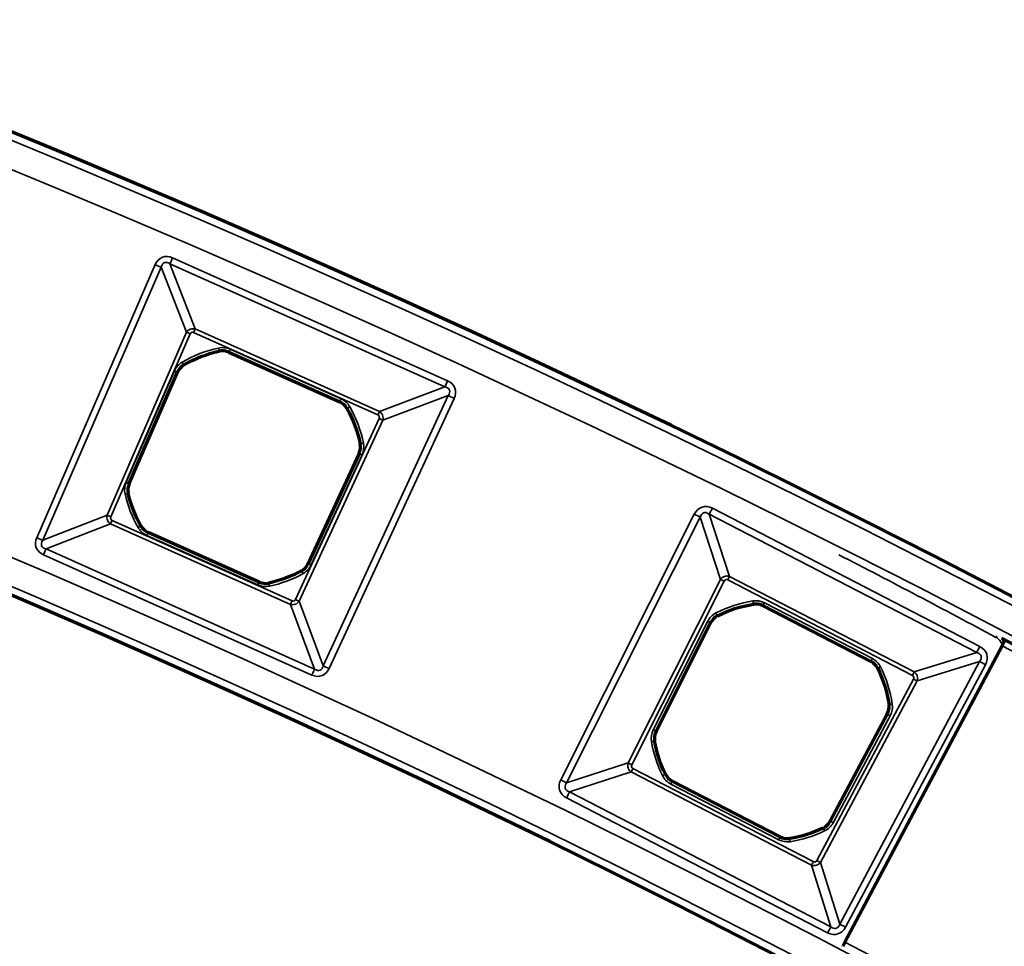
# Model space of a CAD drawing. Header units: millimetres. Extents: x -1503 to 2224, y -4278 to 2541.
# Tile 45 of 50: x 596 to 658, y -2622 to -2564. Entities that reach past the tile are written whole.
import ezdxf

# ---------------------------------------------------------------- set-up
doc = ezdxf.new("R2010")
doc.units = ezdxf.units.MM
doc.header["$LTSCALE"] = 0.75
doc.layers.add('Visible', color=7, linetype='Continuous', lineweight=70)
doc.layers.add('Visible Narrow', color=7, linetype='Continuous', lineweight=35)

msp = doc.modelspace()

# ---------------------------------------------------------------- linework, layer by layer
at = {"layer": 'Visible', "extrusion": (-7.30938e-29, -5.96856e-13, -1)}
for p, q in [((608.9, -2584.912, 22.2), (615.9, -2588.045, 22.2)), ((602.6, -2593.21, 22.2), (605.651, -2586.174, 22.2)), ((617.123, -2591.31, 22.2), (613.907, -2598.271, 22.2)), ((610.803, -2599.435, 22.2), (603.8, -2596.3, 22.2)), ((642.642, -2600.935, 22.2), (649.453, -2604.458, 22.2)), ((635.884, -2608.865, 22.2), (639.326, -2602.012, 22.2)), ((657.739, -2603.46, 28.1), (647.814, -2622.194, 28.1)), ((650.491, -2607.787, 22.2), (646.886, -2614.556, 22.2)), ((643.722, -2615.542, 22.2), (636.907, -2612.017, 22.2))]:
    msp.add_line(p, q, dxfattribs=at)
for radius in [763.5, 736.5]:
    msp.add_circle((-305.848, -3277.763, -27.4), radius, dxfattribs=at)
for centre, radius, start, end in [((-609.851, -2592.173, -22.2), 7.491, 59.58696, 77.96543), ((-609.851, -2592.173, -22.2), 7.491, 150.26876, 168.64723), ((-609.851, -2592.173, -22.2), 7.491, 330.28839, 347.28364), ((-609.851, -2592.173, -22.2), 7.491, 240.95056, 257.9458), ((-643.181, -2608.239, -22.2), 7.491, 62.82148, 81.19995), ((-305.848, -3277.763, -27.6), 761, 117.539244, 152.460755), ((-643.181, -2608.239, -22.2), 7.491, 153.50328, 171.88175), ((-643.181, -2608.239, -22.2), 7.491, 333.52291, 350.51815), ((-643.181, -2608.239, -22.2), 7.491, 244.18507, 261.18032)]:
    msp.add_arc(centre, radius, start, end, dxfattribs=at)
at = {"layer": 'Visible'}
for centre, start, end in [((608.495, -2585.816, 22.2), 65.8829, 102.03457), ((606.56, -2586.568, 22.2), 120.41304, 156.5647), ((615.495, -2588.95, 22.2), 29.73124, 65.8829), ((616.223, -2590.894, 22.2), 335.20111, 11.35277), ((603.51, -2593.604, 22.2), 156.5647, 192.71636), ((604.205, -2595.395, 22.2), 209.71161, 245.8829), ((613.007, -2597.856, 22.2), 299.04944, 335.20111), ((611.208, -2598.53, 22.2), 245.8829, 282.0542), ((642.186, -2601.815, 22.2), 62.64839, 98.80005), ((640.212, -2602.456, 22.2), 117.17852, 153.33018), ((648.998, -2605.339, 22.2), 26.49672, 62.64839), ((649.616, -2607.321, 22.2), 331.96659, 8.11825), ((636.77, -2609.31, 22.2), 153.33018, 189.48185), ((637.363, -2611.137, 22.2), 206.47709, 242.64839), ((646.011, -2614.09, 22.2), 295.81493, 331.96659), ((644.177, -2614.662, 22.2), 242.64839, 278.81968)]:
    msp.add_arc(centre, 0.991, start, end, dxfattribs=at)
at = {"layer": 'Visible', "extrusion": (0.883649, -0.46815, 7.97221e-07)}
msp.add_arc((-1992.625, 27.799, 1800.02), 0.3, 0.00055, 90.00055, dxfattribs=at)
at = {"layer": 'Visible', "extrusion": (0.883649, -0.46815, -8.78129e-07)}
msp.add_arc((-2013.825, 27.802, 1800.019), 0.3, 89.99942, 179.99941, dxfattribs=at)
at = {"layer": 'Visible'}
msp.add_open_spline([(657.764, -2603.022, 27.5), (657.808, -2603.076, 27.5), (657.847, -2603.135, 27.5), (657.879, -2603.197, 27.5)], degree=3, dxfattribs=at)
at = {"layer": 'Visible Narrow', "extrusion": (-7.30938e-29, -5.96856e-13, -1)}
for p, q in [((605.348, -2578.945, 27.7), (622.716, -2586.721, 27.7)), ((596.764, -2596.633, 27.7), (604.245, -2579.373, 27.7)), ((604.627, -2579.539, 27.478), (597.145, -2596.798, 27.478)), ((606.224, -2583.653, 22.833), (604.627, -2579.539, 27.478)), ((605.178, -2579.325, 27.478), (606.776, -2583.439, 22.833)), ((622.547, -2587.1, 27.478), (605.178, -2579.325, 27.478)), ((606.776, -2583.439, 22.833), (618.414, -2588.649, 22.833)), ((601.211, -2595.219, 22.833), (606.224, -2583.653, 22.833)), ((606.453, -2583.752, 22.7), (601.44, -2595.318, 22.7)), ((618.312, -2588.876, 22.7), (606.674, -2583.666, 22.7)), ((608.984, -2584.724, 22.7), (615.984, -2587.858, 22.7)), ((608.289, -2584.847, 22.2), (608.287, -2584.842, 22.503)), ((608.902, -2584.907, 22.503), (608.9, -2584.912, 22.2)), ((615.902, -2588.04, 22.503), (608.902, -2584.907, 22.503)), ((606.056, -2585.708, 22.503), (606.058, -2585.713, 22.2)), ((602.412, -2593.128, 22.7), (605.462, -2586.092, 22.7)), ((605.646, -2586.171, 22.503), (602.596, -2593.208, 22.503)), ((605.651, -2586.174, 22.2), (605.646, -2586.171, 22.503)), ((618.414, -2588.649, 22.833), (622.547, -2587.1, 27.478)), ((614.864, -2604.73, 27.478), (622.754, -2587.654, 27.478)), ((623.132, -2587.828, 27.7), (615.242, -2604.905, 27.7)), ((622.754, -2587.654, 27.478), (618.621, -2589.203, 22.833)), ((615.9, -2588.045, 22.2), (615.902, -2588.04, 22.503)), ((616.36, -2588.456, 22.503), (616.356, -2588.458, 22.2)), ((613.107, -2600.542, 22.7), (618.395, -2589.098, 22.7)), ((618.621, -2589.203, 22.833), (613.334, -2600.646, 22.833)), ((617.195, -2590.699, 22.2), (617.2, -2590.698, 22.503)), ((613.911, -2598.274, 22.503), (617.128, -2591.312, 22.503)), ((617.31, -2591.396, 22.7), (614.093, -2598.358, 22.7)), ((617.128, -2591.312, 22.503), (617.123, -2591.31, 22.2)), ((602.596, -2593.208, 22.503), (602.6, -2593.21, 22.2)), ((602.543, -2593.822, 22.2), (602.538, -2593.824, 22.503)), ((597.145, -2596.798, 27.478), (601.211, -2595.219, 22.833)), ((629.858, -2611.943, 27.7), (638.295, -2595.144, 27.7)), ((639.247, -2595.148, 27.466), (640.523, -2599.079, 22.84)), ((656.138, -2603.886, 27.466), (639.247, -2595.148, 27.466)), ((639.441, -2594.772, 27.7), (656.332, -2603.51, 27.7)), ((601.422, -2595.764, 22.833), (597.357, -2597.343, 27.478)), ((612.786, -2600.851, 22.833), (601.422, -2595.764, 22.833)), ((601.524, -2595.536, 22.7), (612.888, -2600.624, 22.7)), ((603.34, -2595.889, 22.503), (603.344, -2595.886, 22.2)), ((638.674, -2595.334, 27.466), (630.236, -2612.133, 27.466)), ((639.95, -2599.265, 22.84), (638.674, -2595.334, 27.466)), ((610.719, -2599.622, 22.7), (603.716, -2596.487, 22.7)), ((603.8, -2596.3, 22.2), (603.798, -2596.305, 22.503)), ((603.798, -2596.305, 22.503), (610.801, -2599.44, 22.503)), ((614.147, -2605.315, 27.7), (597.187, -2597.722, 27.7)), ((597.357, -2597.343, 27.478), (614.317, -2604.935, 27.478)), ((613.907, -2598.271, 22.2), (613.911, -2598.274, 22.503)), ((613.491, -2598.727, 22.503), (613.488, -2598.722, 22.2)), ((610.801, -2599.44, 22.503), (610.803, -2599.435, 22.2)), ((611.415, -2599.5, 22.2), (611.416, -2599.505, 22.503)), ((634.12, -2610.872, 22.84), (639.95, -2599.265, 22.84)), ((640.177, -2599.379, 22.7), (634.347, -2610.986, 22.7)), ((652.076, -2605.341, 22.7), (640.406, -2599.304, 22.7)), ((640.523, -2599.079, 22.84), (652.193, -2605.115, 22.84)), ((614.317, -2604.935, 27.478), (612.786, -2600.851, 22.833)), ((613.334, -2600.646, 22.833), (614.864, -2604.73, 27.478)), ((642.035, -2600.836, 22.2), (642.034, -2600.83, 22.503)), ((642.736, -2600.753, 22.7), (649.548, -2604.276, 22.7)), ((642.644, -2600.93, 22.503), (642.642, -2600.935, 22.2)), ((649.456, -2604.454, 22.503), (642.644, -2600.93, 22.503)), ((635.7, -2608.773, 22.7), (639.143, -2601.919, 22.7)), ((639.321, -2602.009, 22.503), (635.879, -2608.862, 22.503)), ((639.326, -2602.012, 22.2), (639.321, -2602.009, 22.503)), ((639.757, -2601.57, 22.503), (639.759, -2601.575, 22.2)), ((652.193, -2605.115, 22.84), (656.138, -2603.886, 27.466)), ((647.482, -2621.054, 27.466), (656.317, -2604.461, 27.466)), ((649.453, -2604.458, 22.2), (649.456, -2604.454, 22.503)), ((656.317, -2604.461, 27.466), (652.372, -2605.69, 22.84)), ((656.691, -2604.66, 27.7), (647.856, -2621.253, 27.7)), ((649.89, -2604.894, 22.503), (649.885, -2604.897, 22.2)), ((646.043, -2617.036, 22.7), (652.148, -2605.571, 22.7)), ((652.372, -2605.69, 22.84), (646.267, -2617.155, 22.84)), ((650.597, -2607.181, 22.2), (650.602, -2607.18, 22.503)), ((646.891, -2614.558, 22.503), (650.495, -2607.789, 22.503)), ((650.672, -2607.883, 22.7), (647.067, -2614.652, 22.7)), ((650.495, -2607.789, 22.503), (650.491, -2607.787, 22.2)), ((635.879, -2608.862, 22.503), (635.884, -2608.865, 22.2)), ((635.792, -2609.473, 22.2), (635.787, -2609.474, 22.503)), ((630.236, -2612.133, 27.466), (634.12, -2610.872, 22.84)), ((634.304, -2611.438, 22.84), (630.42, -2612.699, 27.466)), ((645.699, -2617.332, 22.84), (634.304, -2611.438, 22.84)), ((634.421, -2611.212, 22.7), (645.816, -2617.107, 22.7)), ((636.47, -2611.581, 22.503), (636.475, -2611.579, 22.2)), ((636.907, -2612.017, 22.2), (636.905, -2612.022, 22.503)), ((636.905, -2612.022, 22.503), (643.719, -2615.547, 22.503)), ((630.42, -2612.699, 27.466), (646.914, -2621.231, 27.466)), ((643.628, -2615.725, 22.7), (636.813, -2612.2, 22.7)), ((646.719, -2621.607, 27.7), (630.225, -2613.075, 27.7)), ((646.886, -2614.556, 22.2), (646.891, -2614.558, 22.503)), ((646.445, -2614.987, 22.503), (646.443, -2614.982, 22.2)), ((643.719, -2615.547, 22.503), (643.722, -2615.542, 22.2)), ((644.329, -2615.641, 22.2), (644.33, -2615.647, 22.503)), ((646.914, -2621.231, 27.466), (645.699, -2617.332, 22.84)), ((646.267, -2617.155, 22.84), (647.482, -2621.054, 27.466))]:
    msp.add_line(p, q, dxfattribs=at)
for radius in [763, 761.3, 738.7, 737]:
    msp.add_circle((-305.848, -3277.763, -27.9), radius, dxfattribs=at)
at = {"layer": 'Visible Narrow', "extrusion": (0.912712, -0.408603, 2.52505e-13)}
msp.add_arc((-2106.488, 27.2, 1606.273), 0.5, 90, 146.25909, dxfattribs=at)
at = {"layer": 'Visible Narrow', "extrusion": (0.397713, 0.91751, -5.41106e-13)}
msp.add_arc((-1580.252, 27.2, -2126.284), 0.5, 90, 146.25909, dxfattribs=at)
at = {"layer": 'Visible Narrow', "extrusion": (0.912712, -0.408603, 2.43668e-13)}
msp.add_arc((-2110.255, 23, 1609.412), 0.3, 270, 326.25909, dxfattribs=at)
at = {"layer": 'Visible Narrow', "extrusion": (-0.397713, -0.91751, 5.54699e-13)}
for centre in [(1584.019, 23, 2129.423), (1584.019, 23, 2142.029)]:
    msp.add_arc(centre, 0.3, 213.74091, 270, dxfattribs=at)
at = {"layer": 'Visible Narrow', "extrusion": (-7.30938e-29, -5.96856e-13, -1)}
for centre, radius, start, end in [((-609.851, -2592.173, -22.7), 7.697, 59.58696, 77.96543), ((-608.495, -2585.816, -22.7), 1.197, 77.96543, 114.1171), ((-606.56, -2586.568, -22.7), 1.197, 23.4353, 59.58696), ((-615.495, -2588.95, -22.7), 1.197, 114.1171, 150.26876), ((-609.851, -2592.173, -22.7), 7.697, 150.26876, 168.64723), ((-616.223, -2590.894, -22.7), 1.197, 168.64723, 204.79889), ((-603.51, -2593.604, -22.7), 1.197, 347.28364, 23.4353), ((-609.851, -2592.173, -22.7), 7.697, 330.28839, 347.28364), ((-604.205, -2595.395, -22.7), 1.197, 294.1171, 330.28839), ((-613.007, -2597.856, -22.7), 1.197, 204.79889, 240.95056), ((-609.851, -2592.173, -22.7), 7.697, 240.95056, 257.9458), ((-611.208, -2598.53, -22.7), 1.197, 257.9458, 294.1171), ((-643.181, -2608.239, -22.7), 7.697, 62.82148, 81.19995), ((-642.186, -2601.815, -22.7), 1.197, 81.19995, 117.35161), ((-640.212, -2602.456, -22.7), 1.197, 26.66982, 62.82148), ((-648.998, -2605.339, -22.7), 1.197, 117.35161, 153.50328), ((-643.181, -2608.239, -22.7), 7.697, 153.50328, 171.88175), ((-649.616, -2607.321, -22.7), 1.197, 171.88175, 208.03341), ((-636.77, -2609.31, -22.7), 1.197, 350.51815, 26.66982), ((-643.181, -2608.239, -22.7), 7.697, 333.52291, 350.51815), ((-637.363, -2611.137, -22.7), 1.197, 297.35161, 333.52291), ((-643.181, -2608.239, -22.7), 7.697, 244.18507, 261.18032), ((-646.011, -2614.09, -22.7), 1.197, 208.03341, 244.18507), ((-644.177, -2614.662, -22.7), 1.197, 261.18032, 297.35161)]:
    msp.add_arc(centre, radius, start, end, dxfattribs=at)
at = {"layer": 'Visible Narrow', "extrusion": (0.978022, 0.208502, -1.27592e-13)}
msp.add_arc((-2654.661, 22.5, 55.974), 0.2, 90, 179, dxfattribs=at)
at = {"layer": 'Visible Narrow', "extrusion": (0.912712, -0.408603, 2.64976e-13)}
msp.add_arc((-2110.277, 22.5, 1611.953), 0.2, 90, 179, dxfattribs=at)
at = {"layer": 'Visible Narrow'}
for centre, radius, start, end in [((609.851, -2592.173, 22.503), 7.497, 102.03457, 120.41304), ((608.495, -2585.816, 22.503), 0.997, 65.8829, 102.03457), ((606.56, -2586.568, 22.503), 0.997, 120.41304, 156.5647), ((615.495, -2588.95, 22.503), 0.997, 29.73124, 65.8829), ((609.851, -2592.173, 22.503), 7.497, 11.35277, 29.73124), ((616.223, -2590.894, 22.503), 0.997, 335.20111, 11.35277), ((603.51, -2593.604, 22.503), 0.997, 156.5647, 192.71636), ((609.851, -2592.173, 22.503), 7.497, 192.71636, 209.71161), ((604.205, -2595.395, 22.503), 0.997, 209.71161, 245.8829), ((342.011, -3190.456, 27.7), 666.803, 61.776138, 62.739155), ((613.007, -2597.856, 22.503), 0.997, 299.04944, 335.20111), ((609.851, -2592.173, 22.503), 7.497, 282.0542, 299.04944), ((611.208, -2598.53, 22.503), 0.997, 245.8829, 282.0542), ((643.181, -2608.239, 22.503), 7.497, 98.80005, 117.17852), ((642.186, -2601.815, 22.503), 0.997, 62.64839, 98.80005), ((640.212, -2602.456, 22.503), 0.997, 117.17852, 153.33018), ((305.848, -3277.763, 28.1), 760.6, 27.558237, 62.441763), ((648.998, -2605.339, 22.503), 0.997, 26.49672, 62.64839), ((643.181, -2608.239, 22.503), 7.497, 8.11825, 26.49672), ((649.616, -2607.321, 22.503), 0.997, 331.96659, 8.11825), ((636.77, -2609.31, 22.503), 0.997, 153.33018, 189.48185), ((643.181, -2608.239, 22.503), 7.497, 189.48185, 206.47709), ((637.363, -2611.137, 22.503), 0.997, 206.47709, 242.64839), ((646.011, -2614.09, 22.503), 0.997, 295.81493, 331.96659), ((643.181, -2608.239, 22.503), 7.497, 278.81968, 295.81493), ((644.177, -2614.662, 22.503), 0.997, 242.64839, 278.81968), ((305.848, -3277.763, 28.1), 739.4, 27.548028, 62.451972)]:
    msp.add_arc(centre, radius, start, end, dxfattribs=at)
at = {"layer": 'Visible Narrow', "extrusion": (0.862399, 0.50623, -3.11003e-13)}
msp.add_arc((-2536.515, 22.5, -786.302), 0.2, 90, 179, dxfattribs=at)
at = {"layer": 'Visible Narrow', "extrusion": (0.397713, 0.91751, -5.50396e-13)}
msp.add_arc((-1584.041, 22.5, -2131.964), 0.2, 90, 179, dxfattribs=at)
at = {"layer": 'Visible Narrow', "extrusion": (0.912712, -0.408603, 2.34873e-13)}
msp.add_arc((-2106.488, 27.2, 1625.302), 0.5, 90, 146.25909, dxfattribs=at)
at = {"layer": 'Visible Narrow', "extrusion": (0.419435, 0.907786, -5.48701e-13)}
msp.add_arc((-1651.094, 27.2, -2087.83), 0.5, 33.74091, 90, dxfattribs=at)
at = {"layer": 'Visible Narrow', "extrusion": (0.912712, -0.408603, 2.43877e-13)}
msp.add_arc((-2110.277, 22.5, 1619.622), 0.2, 90, 179, dxfattribs=at)
at = {"layer": 'Visible Narrow', "extrusion": (0.495932, -0.868361, 4.97334e-13)}
msp.add_arc((-748.275, 22.5, 2553.387), 0.2, 90, 179, dxfattribs=at)
at = {"layer": 'Visible Narrow', "extrusion": (0.912712, -0.408603, 3.0317e-13)}
msp.add_arc((-2110.255, 23, 1622.163), 0.3, 270, 326.25909, dxfattribs=at)
at = {"layer": 'Visible Narrow', "extrusion": (-0.419435, -0.907786, 5.30724e-13)}
msp.add_arc((1647.327, 23, 2090.97), 0.3, 270, 326.25909, dxfattribs=at)
at = {"layer": 'Visible Narrow', "extrusion": (0.196849, -0.980434, 5.64432e-13)}
msp.add_arc((95.347, 22.5, 2661.503), 0.2, 90, 179, dxfattribs=at)
at = {"layer": 'Visible Narrow', "extrusion": (-0.419435, -0.907786, 5.39854e-13)}
msp.add_arc((1647.306, 22.5, 2093.511), 0.2, 90, 179, dxfattribs=at)
at = {"layer": 'Visible Narrow', "extrusion": (-0.397713, -0.91751, 5.5001e-13)}
msp.add_arc((1584.041, 22.5, 2139.633), 0.2, 1, 90, dxfattribs=at)
at = {"layer": 'Visible Narrow', "extrusion": (0.220125, -0.975472, 5.73569e-13)}
msp.add_arc((16.594, 22.5, 2662.835), 0.2, 1, 90, dxfattribs=at)
at = {"layer": 'Visible Narrow', "extrusion": (0.448848, 0.893608, -5.28926e-13)}
msp.add_arc((-1735.212, 27.2, -2032.544), 0.5, 90, 147.87327, dxfattribs=at)
at = {"layer": 'Visible Narrow', "extrusion": (0.888204, -0.45945, 2.38262e-13)}
msp.add_arc((-2010.895, 27.2, 1760.122), 0.5, 90, 147.87327, dxfattribs=at)
at = {"layer": 'Visible Narrow', "extrusion": (0.912712, -0.408603, 2.51538e-13)}
msp.add_arc((-2123.193, 23, 1609.562), 0.3, 213.74091, 270, dxfattribs=at)
at = {"layer": 'Visible Narrow', "extrusion": (0.495635, -0.868531, 5.27834e-13)}
msp.add_arc((-762.793, 22.5, 2553.646), 0.2, 1, 90, dxfattribs=at)
at = {"layer": 'Visible Narrow', "extrusion": (0.912712, -0.408603, 2.26328e-13)}
msp.add_arc((-2123.166, 22.5, 1611.951), 0.2, 1, 90, dxfattribs=at)
at = {"layer": 'Visible Narrow', "extrusion": (0.397713, 0.91751, -5.41033e-13)}
msp.add_arc((-1580.252, 27.2, -2145.095), 0.5, 90, 146.25909, dxfattribs=at)
at = {"layer": 'Visible Narrow', "extrusion": (0.912712, -0.408603, 2.40186e-13)}
msp.add_arc((-2126.961, 27.2, 1606.496), 0.5, 33.74091, 90, dxfattribs=at)
at = {"layer": 'Visible Narrow', "extrusion": (0.419435, 0.907786, -5.46649e-13)}
msp.add_arc((-1647.306, 22.5, -2101.18), 0.2, 1, 90, dxfattribs=at)
at = {"layer": 'Visible Narrow', "extrusion": (0.874201, 0.485564, -3.01291e-13)}
msp.add_arc((-2569.899, 22.5, -725.535), 0.2, 1, 90, dxfattribs=at)
at = {"layer": 'Visible Narrow', "extrusion": (0.912712, -0.408603, 2.53646e-13)}
msp.add_arc((-2123.166, 22.5, 1619.624), 0.2, 1, 90, dxfattribs=at)
at = {"layer": 'Visible Narrow', "extrusion": (0.97795, 0.208837, -1.46205e-13)}
msp.add_arc((-2670.073, 22.5, 55.062), 0.2, 1, 90, dxfattribs=at)
at = {"layer": 'Visible Narrow', "extrusion": (-0.448848, -0.893608, 5.43541e-13)}
msp.add_arc((1738.794, 23, 2035.483), 0.3, 212.12673, 270, dxfattribs=at)
at = {"layer": 'Visible Narrow', "extrusion": (0.888204, -0.45945, 3.03099e-13)}
msp.add_arc((-2014.477, 23, 1763.061), 0.3, 270, 327.87327, dxfattribs=at)
at = {"layer": 'Visible Narrow', "extrusion": (0.912712, -0.408603, 1.89948e-13)}
msp.add_arc((-2123.193, 23, 1622.013), 0.3, 213.74091, 270, dxfattribs=at)
at = {"layer": 'Visible Narrow', "extrusion": (-0.419435, -0.907786, 5.48619e-13)}
msp.add_arc((1647.327, 23, 2103.576), 0.3, 270, 326.25909, dxfattribs=at)
at = {"layer": 'Visible Narrow', "extrusion": (0.988228, 0.152987, -9.85208e-14)}
msp.add_arc((-2668.237, 22.5, 236.583), 0.2, 90, 179, dxfattribs=at)
at = {"layer": 'Visible Narrow', "extrusion": (0.888204, -0.45945, 3.1871e-13)}
msp.add_arc((-2014.693, 22.5, 1765.796), 0.2, 90, 179, dxfattribs=at)
at = {"layer": 'Visible Narrow', "extrusion": (0.889588, 0.456764, -2.54467e-13)}
msp.add_arc((-2606.343, 22.5, -619.185), 0.2, 90, 179, dxfattribs=at)
at = {"layer": 'Visible Narrow', "extrusion": (0.448848, 0.893608, -5.34278e-13)}
msp.add_arc((-1739.01, 22.5, -2038.218), 0.2, 90, 179, dxfattribs=at)
at = {"layer": 'Visible Narrow', "extrusion": (-0.881107, 0.472918, 2.0315e-14)}
msp.add_arc((1982.586, 27.5, -1810.172), 0.2, 90.00001, 125.66193, dxfattribs=at)
at = {"layer": 'Visible Narrow', "extrusion": (-0.32407, 0.946033, 1.74945e-12)}
msp.add_arc((221.432, 27.5, -2676.051), 0.2, 90, 101.04981, dxfattribs=at)
at = {"layer": 'Visible Narrow', "extrusion": (0.888204, -0.45945, 2.39013e-13)}
msp.add_arc((-2010.895, 27.2, 1779.139), 0.5, 90, 147.87327, dxfattribs=at)
at = {"layer": 'Visible Narrow', "extrusion": (-0.303111, 0.952955, -5.54162e-12)}
msp.add_arc((162.315, 27.5, -2680.304), 0.2, 90.00042, 95.54671, dxfattribs=at)
at = {"layer": 'Visible Narrow', "extrusion": (8.25943e-08, 2.63251e-08, 1)}
msp.add_arc((626.872, -2613.414, 27.7), 32.46, 17.91926, 17.95256, dxfattribs=at)
at = {"layer": 'Visible Narrow', "extrusion": (-0.888204, 0.45945, -2.75999e-13)}
msp.add_arc((2014.693, 22.5, -1773.465), 0.2, 1, 90, dxfattribs=at)
at = {"layer": 'Visible Narrow', "extrusion": (0.469986, 0.882674, -5.2261e-13)}
msp.add_arc((-1803.798, 27.2, -1990.429), 0.5, 32.12673, 90, dxfattribs=at)
at = {"layer": 'Visible Narrow', "extrusion": (0.912712, -0.408603, 2.19008e-13)}
msp.add_arc((-2126.961, 27.2, 1625.078), 0.5, 33.74091, 90, dxfattribs=at)
at = {"layer": 'Visible Narrow', "extrusion": (0.419435, 0.907786, -5.53946e-13)}
msp.add_arc((-1651.094, 27.2, -2106.641), 0.5, 33.74091, 90, dxfattribs=at)
at = {"layer": 'Visible Narrow', "extrusion": (-0.446147, 0.89496, -5.50902e-13)}
msp.add_arc((580.339, 22.5, -2621.222), 0.2, 1, 90, dxfattribs=at)
at = {"layer": 'Visible Narrow', "extrusion": (0.888204, -0.45945, 3.0529e-13)}
msp.add_arc((-2014.477, 23, 1776.2), 0.3, 270, 327.87327, dxfattribs=at)
at = {"layer": 'Visible Narrow', "extrusion": (-0.469986, -0.882674, 5.19462e-13)}
msp.add_arc((1800.216, 23, 1993.368), 0.3, 270, 327.87327, dxfattribs=at)
at = {"layer": 'Visible Narrow', "extrusion": (-0.141217, 0.989979, -5.48613e-13)}
msp.add_arc((-276.105, 22.5, -2672.929), 0.2, 1, 90, dxfattribs=at)
at = {"layer": 'Visible Narrow', "extrusion": (0.469986, 0.882674, -5.26273e-13)}
msp.add_arc((-1800, 22.5, -1996.103), 0.2, 1, 90, dxfattribs=at)
at = {"layer": 'Visible Narrow', "extrusion": (0.448848, 0.893608, -5.38892e-13)}
msp.add_arc((-1739.01, 22.5, -2045.887), 0.2, 90, 179, dxfattribs=at)
at = {"layer": 'Visible Narrow', "extrusion": (-0.164735, 0.986338, -5.74576e-13)}
msp.add_arc((-197.028, 22.5, -2678.559), 0.2, 90, 179, dxfattribs=at)
at = {"layer": 'Visible Narrow', "extrusion": (-0.448848, -0.893608, 5.26805e-13)}
msp.add_arc((1738.794, 23, 2048.472), 0.3, 212.12673, 270, dxfattribs=at)
at = {"layer": 'Visible Narrow', "extrusion": (0.888204, -0.45945, 3.74229e-13)}
msp.add_arc((-2027.804, 23, 1763.216), 0.3, 212.12673, 270, dxfattribs=at)
at = {"layer": 'Visible Narrow', "extrusion": (0.448848, 0.893608, -5.51072e-13)}
msp.add_arc((-1735.212, 27.2, -2051.342), 0.5, 90, 147.87327, dxfattribs=at)
at = {"layer": 'Visible Narrow', "extrusion": (-0.44584, 0.895113, -4.78888e-13)}
msp.add_arc((594.834, 22.5, -2621.423), 0.2, 90, 179, dxfattribs=at)
at = {"layer": 'Visible Narrow', "extrusion": (-0.888204, 0.45945, -2.29506e-13)}
msp.add_arc((2027.582, 22.5, -1765.794), 0.2, 90, 179, dxfattribs=at)
at = {"layer": 'Visible Narrow', "extrusion": (0.888204, -0.45945, 3.24963e-13)}
msp.add_arc((-2031.386, 27.2, 1760.346), 0.5, 32.12673, 90, dxfattribs=at)
at = {"layer": 'Visible Narrow', "extrusion": (0.469986, 0.882674, -5.26919e-13)}
msp.add_arc((-1800, 22.5, -2003.772), 0.2, 1, 90, dxfattribs=at)
at = {"layer": 'Visible Narrow', "extrusion": (0.900205, 0.435466, -2.49677e-13)}
msp.add_arc((-2635.73, 22.5, -556.804), 0.2, 1, 90, dxfattribs=at)
at = {"layer": 'Visible Narrow', "extrusion": (0.888204, -0.45945, 2.7286e-13)}
msp.add_arc((-2027.582, 22.5, 1773.467), 0.2, 1, 90, dxfattribs=at)
at = {"layer": 'Visible Narrow', "extrusion": (0.988176, 0.153325, -6.32684e-14)}
msp.add_arc((-2683.711, 22.5, 235.667), 0.2, 1, 90, dxfattribs=at)
at = {"layer": 'Visible Narrow', "extrusion": (-0.469986, -0.882674, 5.2204e-13)}
msp.add_arc((1800.216, 23, 2006.357), 0.3, 270, 327.87327, dxfattribs=at)
at = {"layer": 'Visible Narrow', "extrusion": (0.888204, -0.45945, 2.71505e-13)}
msp.add_arc((-2027.804, 23, 1776.045), 0.3, 212.12673, 270, dxfattribs=at)
at = {"layer": 'Visible Narrow', "extrusion": (0.888204, -0.45945, 3.24796e-13)}
msp.add_arc((-2031.386, 27.2, 1778.915), 0.5, 32.12673, 90, dxfattribs=at)
at = {"layer": 'Visible Narrow', "extrusion": (0.469986, 0.882674, -5.1334e-13)}
msp.add_arc((-1803.798, 27.2, -2009.228), 0.5, 32.12673, 90, dxfattribs=at)
at = {"layer": 'Visible Narrow', "extrusion": (0.116118, -0.299001, 0.947161)}
msp.add_ellipse((605.199, -2580.196, 27.2), major_axis=(-0.368, 0.948, 0.344), ratio=0.465634, start_param=-0.632904, end_param=-0.606215, dxfattribs=at)
at = {"layer": 'Visible Narrow', "extrusion": (0.139862, -0.360142, -0.922354)}
msp.add_ellipse((606.628, -2583.843, 22.969), major_axis=(0.46, -0.046, 0.088), ratio=0.958701, start_param=-1.43174, end_param=-1.402663, dxfattribs=at)
at = {"layer": 'Visible Narrow', "extrusion": (0.358417, 0.139192, -0.923127)}
msp.add_ellipse((601.616, -2595.363, 22.969), major_axis=(0.036, 0.461, 0.083), ratio=0.958706, start_param=-1.403563, end_param=-1.386775, dxfattribs=at)
at = {"layer": 'Visible Narrow', "extrusion": (0.100489, -0.309472, 0.945584)}
msp.add_ellipse((639.204, -2595.792, 27.26), major_axis=(-0.306, 0.731, 0.272), ratio=0.504167, start_param=-0.75042, end_param=-0.660459, dxfattribs=at)
at = {"layer": 'Visible Narrow', "extrusion": (0.299902, 0.116468, 0.946834)}
msp.add_ellipse((598.013, -2596.774, 27.2), major_axis=(-0.939, -0.365, 0.342), ratio=0.46998, start_param=-0.624244, end_param=-0.608836, dxfattribs=at)
at = {"layer": 'Visible Narrow', "extrusion": (0.023164, -0.583283, -0.811939)}
msp.add_ellipse((640.334, -2599.375, 23.048), major_axis=(0.456, -0.035, 0.038), ratio=0.874576, start_param=-1.332151, end_param=-1.242877, dxfattribs=at)
at = {"layer": 'Visible Narrow'}
msp.add_ellipse((657.233, -2603.551, 27.7), major_axis=(-0.248, 0.606), ratio=0.818563, start_param=4.613618, end_param=4.640519, dxfattribs=at)
at = {"layer": 'Visible Narrow', "extrusion": (0.580065, 0.024411, -0.814204)}
msp.add_ellipse((634.416, -2611.055, 23.046), major_axis=(0.035, 0.454, 0.039), ratio=0.872448, start_param=-1.331465, end_param=-1.254531, dxfattribs=at)
at = {"layer": 'Visible Narrow', "extrusion": (0.298676, 0.11011, 0.947981)}
msp.add_ellipse((630.693, -2612.238, 27.334), major_axis=(-0.532, -0.292, 0.202), ratio=0.602041, start_param=-0.946196, end_param=-0.859265, dxfattribs=at)
at = {"layer": 'Visible Narrow'}
for points, knots in [([(604.245, -2579.373, 27.7), (604.342, -2579.151, 27.7), (604.503, -2578.986, 27.7), (604.896, -2578.834, 27.7), (605.126, -2578.846, 27.7), (605.348, -2578.945, 27.7)], [0, 0, 0, 0, 0.5, 0.5, 1, 1, 1, 1]), ([(605.162, -2579.314, 27.483), (605.038, -2579.232, 27.524), (604.924, -2579.212, 27.544), (604.831, -2579.248, 27.544), (604.734, -2579.286, 27.544), (604.661, -2579.384, 27.522), (604.627, -2579.539, 27.478)], [0, 0, 0, 0, 0.489373, 0.489373, 0.489373, 1, 1, 1, 1]), ([(606.224, -2583.653, 22.833), (606.283, -2583.562, 22.807), (606.369, -2583.494, 22.793), (606.465, -2583.457, 22.793), (606.558, -2583.421, 22.793), (606.662, -2583.412, 22.806), (606.763, -2583.436, 22.83)], [0, 0, 0, 0, 0.510637, 0.510637, 0.510637, 1, 1, 1, 1]), ([(606.453, -2583.752, 22.7), (606.472, -2583.708, 22.7), (606.505, -2583.675, 22.7), (606.544, -2583.659, 22.7), (606.583, -2583.644, 22.7), (606.629, -2583.647, 22.7), (606.674, -2583.666, 22.7)], [0, 0, 0, 0, 0.5, 0.5, 0.5, 1, 1, 1, 1]), ([(622.754, -2587.654, 27.478), (622.839, -2587.535, 27.519), (622.873, -2587.41, 27.544), (622.835, -2587.308, 27.544), (622.809, -2587.239, 27.544), (622.75, -2587.181, 27.533), (622.667, -2587.142, 27.511), (622.632, -2587.125, 27.502), (622.592, -2587.111, 27.491), (622.547, -2587.1, 27.478)], [0, 0, 0, 0, 0.508025, 0.508025, 0.508025, 0.853378, 0.853378, 0.853378, 1, 1, 1, 1]), ([(622.716, -2586.721, 27.7), (622.938, -2586.82, 27.7), (623.1, -2586.983, 27.7), (623.248, -2587.378, 27.7), (623.233, -2587.608, 27.7), (623.132, -2587.828, 27.7)], [0, 0, 0, 0, 0.5, 0.5, 1, 1, 1, 1]), ([(618.312, -2588.876, 22.7), (618.356, -2588.896, 22.7), (618.388, -2588.929, 22.7), (618.403, -2588.969, 22.7), (618.418, -2589.008, 22.7), (618.415, -2589.054, 22.7), (618.395, -2589.098, 22.7)], [0, 0, 0, 0, 0.5, 0.5, 0.5, 1, 1, 1, 1]), ([(618.414, -2588.649, 22.833), (618.502, -2588.708, 22.807), (618.57, -2588.795, 22.793), (618.607, -2588.892, 22.793), (618.645, -2588.994, 22.793), (618.648, -2589.105, 22.808), (618.621, -2589.203, 22.833)], [0, 0, 0, 0, 0.488987, 0.488987, 0.488987, 1, 1, 1, 1]), ([(638.295, -2595.144, 27.7), (638.406, -2594.925, 27.7), (638.58, -2594.767, 27.7), (638.99, -2594.634, 27.7), (639.223, -2594.66, 27.7), (639.441, -2594.772, 27.7)], [0, 0, 0, 0, 0.5, 0.5, 1, 1, 1, 1]), ([(601.422, -2595.764, 22.833), (601.333, -2595.705, 22.808), (601.267, -2595.621, 22.795), (601.23, -2595.525, 22.795), (601.194, -2595.432, 22.795), (601.185, -2595.328, 22.807), (601.209, -2595.227, 22.832)], [0, 0, 0, 0, 0.506184, 0.506184, 0.506184, 1, 1, 1, 1]), ([(639.202, -2595.117, 27.481), (639.093, -2595.046, 27.516), (638.989, -2595.027, 27.533), (638.9, -2595.055, 27.533), (638.799, -2595.088, 27.533), (638.718, -2595.183, 27.511), (638.674, -2595.334, 27.466)], [0, 0, 0, 0, 0.467623, 0.467623, 0.467623, 1, 1, 1, 1]), ([(601.524, -2595.536, 22.7), (601.481, -2595.517, 22.7), (601.449, -2595.485, 22.7), (601.434, -2595.446, 22.7), (601.419, -2595.407, 22.7), (601.421, -2595.362, 22.7), (601.44, -2595.318, 22.7)], [0, 0, 0, 0, 0.5, 0.5, 0.5, 1, 1, 1, 1]), ([(597.187, -2597.722, 27.7), (596.97, -2597.625, 27.7), (596.809, -2597.465, 27.7), (596.659, -2597.077, 27.7), (596.669, -2596.851, 27.7), (596.764, -2596.633, 27.7)], [0, 0, 0, 0, 0.5, 0.5, 1, 1, 1, 1]), ([(597.139, -2596.807, 27.481), (597.058, -2596.931, 27.522), (597.038, -2597.046, 27.542), (597.074, -2597.139, 27.542), (597.111, -2597.235, 27.542), (597.207, -2597.307, 27.521), (597.357, -2597.343, 27.478)], [0, 0, 0, 0, 0.493845, 0.493845, 0.493845, 1, 1, 1, 1]), ([(639.95, -2599.265, 22.84), (640.014, -2599.174, 22.814), (640.105, -2599.11, 22.8), (640.206, -2599.077, 22.8), (640.294, -2599.048, 22.8), (640.391, -2599.044, 22.811), (640.485, -2599.068, 22.831)], [0, 0, 0, 0, 0.532309, 0.532309, 0.532309, 1, 1, 1, 1]), ([(640.177, -2599.379, 22.7), (640.199, -2599.335, 22.7), (640.234, -2599.303, 22.7), (640.275, -2599.29, 22.7), (640.316, -2599.277, 22.7), (640.363, -2599.282, 22.7), (640.406, -2599.304, 22.7)], [0, 0, 0, 0, 0.5, 0.5, 0.5, 1, 1, 1, 1]), ([(613.334, -2600.646, 22.833), (613.275, -2600.733, 22.808), (613.189, -2600.8, 22.795), (613.093, -2600.836, 22.795), (612.992, -2600.874, 22.795), (612.883, -2600.877, 22.809), (612.786, -2600.851, 22.833)], [0, 0, 0, 0, 0.489033, 0.489033, 0.489033, 1, 1, 1, 1]), ([(613.107, -2600.542, 22.7), (613.087, -2600.585, 22.7), (613.055, -2600.617, 22.7), (613.016, -2600.631, 22.7), (612.977, -2600.646, 22.7), (612.932, -2600.643, 22.7), (612.888, -2600.624, 22.7)], [0, 0, 0, 0, 0.5, 0.5, 0.5, 1, 1, 1, 1]), ([(657.746, -2603.392, 27.7), (657.712, -2603.294, 27.7), (657.658, -2603.204, 27.7), (657.525, -2603.048, 27.7), (657.446, -2602.981, 27.7), (657.354, -2602.932, 27.7)], [0, 0, 0, 0, 0.5, 0.5, 1, 1, 1, 1]), ([(656.317, -2604.461, 27.466), (656.409, -2604.345, 27.508), (656.447, -2604.22, 27.533), (656.414, -2604.115, 27.533), (656.392, -2604.043, 27.533), (656.337, -2603.981, 27.521), (656.256, -2603.936, 27.5), (656.221, -2603.916, 27.49), (656.182, -2603.899, 27.479), (656.138, -2603.886, 27.466)], [0, 0, 0, 0, 0.506842, 0.506842, 0.506842, 0.852647, 0.852647, 0.852647, 1, 1, 1, 1]), ([(656.332, -2603.51, 27.7), (656.55, -2603.622, 27.7), (656.706, -2603.799, 27.7), (656.834, -2604.21, 27.7), (656.806, -2604.443, 27.7), (656.691, -2604.66, 27.7)], [0, 0, 0, 0, 0.5, 0.5, 1, 1, 1, 1]), ([(615.242, -2604.905, 27.7), (615.142, -2605.121, 27.7), (614.98, -2605.279, 27.7), (614.59, -2605.425, 27.7), (614.364, -2605.412, 27.7), (614.147, -2605.315, 27.7)], [0, 0, 0, 0, 0.5, 0.5, 1, 1, 1, 1]), ([(614.317, -2604.935, 27.478), (614.434, -2605.017, 27.518), (614.557, -2605.048, 27.542), (614.657, -2605.011, 27.542), (614.726, -2604.985, 27.542), (614.784, -2604.927, 27.531), (614.824, -2604.844, 27.509), (614.84, -2604.81, 27.5), (614.854, -2604.773, 27.49), (614.864, -2604.73, 27.478)], [0, 0, 0, 0, 0.508315, 0.508315, 0.508315, 0.858269, 0.858269, 0.858269, 1, 1, 1, 1]), ([(652.193, -2605.115, 22.84), (652.281, -2605.179, 22.814), (652.346, -2605.272, 22.8), (652.377, -2605.373, 22.8), (652.41, -2605.478, 22.8), (652.406, -2605.592, 22.815), (652.372, -2605.69, 22.84)], [0, 0, 0, 0, 0.489941, 0.489941, 0.489941, 1, 1, 1, 1]), ([(652.076, -2605.341, 22.7), (652.12, -2605.363, 22.7), (652.151, -2605.399, 22.7), (652.163, -2605.44, 22.7), (652.176, -2605.481, 22.7), (652.171, -2605.528, 22.7), (652.148, -2605.571, 22.7)], [0, 0, 0, 0, 0.5, 0.5, 0.5, 1, 1, 1, 1]), ([(634.304, -2611.438, 22.84), (634.215, -2611.374, 22.814), (634.152, -2611.284, 22.801), (634.12, -2611.185, 22.801), (634.091, -2611.096, 22.801), (634.087, -2610.999, 22.812), (634.111, -2610.904, 22.833)], [0, 0, 0, 0, 0.527887, 0.527887, 0.527887, 1, 1, 1, 1]), ([(634.421, -2611.212, 22.7), (634.378, -2611.19, 22.7), (634.347, -2611.156, 22.7), (634.334, -2611.115, 22.7), (634.321, -2611.075, 22.7), (634.325, -2611.029, 22.7), (634.347, -2610.986, 22.7)], [0, 0, 0, 0, 0.5, 0.5, 0.5, 1, 1, 1, 1]), ([(630.225, -2613.075, 27.7), (630.012, -2612.965, 27.7), (629.858, -2612.792, 27.7), (629.792, -2612.59, 27.7), (629.727, -2612.388, 27.7), (629.75, -2612.158, 27.7), (629.858, -2611.943, 27.7)], [0, 0, 0, 0, 0.5, 0.5, 0.5, 1, 1, 1, 1]), ([(630.21, -2612.171, 27.479), (630.139, -2612.28, 27.514), (630.12, -2612.385, 27.531), (630.149, -2612.474, 27.531), (630.181, -2612.574, 27.531), (630.273, -2612.654, 27.509), (630.42, -2612.699, 27.466)], [0, 0, 0, 0, 0.472064, 0.472064, 0.472064, 1, 1, 1, 1]), ([(646.043, -2617.036, 22.7), (646.02, -2617.078, 22.7), (645.985, -2617.109, 22.7), (645.945, -2617.121, 22.7), (645.904, -2617.134, 22.7), (645.858, -2617.129, 22.7), (645.816, -2617.107, 22.7)], [0, 0, 0, 0, 0.5, 0.5, 0.5, 1, 1, 1, 1]), ([(646.267, -2617.155, 22.84), (646.203, -2617.241, 22.815), (646.112, -2617.305, 22.801), (646.012, -2617.336, 22.801), (645.908, -2617.368, 22.801), (645.796, -2617.366, 22.816), (645.699, -2617.332, 22.84)], [0, 0, 0, 0, 0.490121, 0.490121, 0.490121, 1, 1, 1, 1]), ([(647.856, -2621.253, 27.7), (647.743, -2621.465, 27.7), (647.568, -2621.617, 27.7), (647.163, -2621.743, 27.7), (646.933, -2621.718, 27.7), (646.719, -2621.607, 27.7)], [0, 0, 0, 0, 0.5, 0.5, 1, 1, 1, 1]), ([(646.914, -2621.231, 27.466), (647.028, -2621.319, 27.506), (647.15, -2621.355, 27.531), (647.254, -2621.322, 27.531), (647.326, -2621.3, 27.531), (647.388, -2621.245, 27.519), (647.434, -2621.164, 27.497), (647.453, -2621.132, 27.488), (647.469, -2621.095, 27.478), (647.482, -2621.054, 27.466)], [0, 0, 0, 0, 0.50694, 0.50694, 0.50694, 0.859221, 0.859221, 0.859221, 1, 1, 1, 1])]:
    msp.add_open_spline(points, degree=3, knots=knots, dxfattribs=at)

doc.saveas('drawing.dxf')
